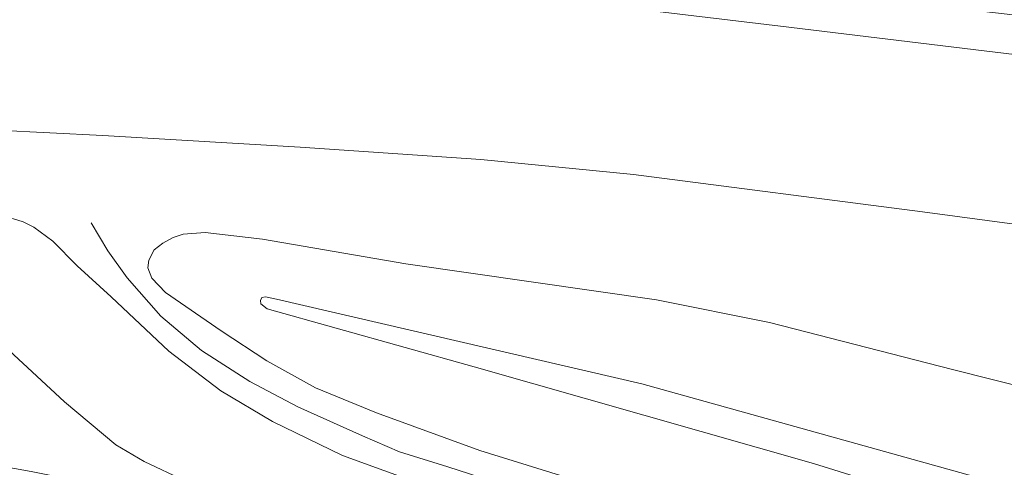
# Model space of a CAD drawing. Extents: x 126429 to 133038, y 413091 to 414846.
# Tile 75 of 256: x 127530 to 127581, y 413673 to 413696. Entities that reach past the tile are written whole.
import ezdxf

# ---------------------------------------------------------------- set-up
doc = ezdxf.new("R2010")
doc.units = 0
for name, color, linetype, lineweight in [('B-ME-GR-GRAS-GV', 60, 'Continuous', 13), ('B-ME-GW-OPHOGING_KRUIN-G', 90, 'Continuous', 18), ('B-ME-GW-TALUD_KRUIN-G', 90, 'Continuous', 18), ('B-ME-GW-TALUD_TEEN-G', 90, 'Continuous', 18)]:
    doc.layers.add(name, color=color, linetype=linetype, lineweight=lineweight)

msp = doc.modelspace()

# ---------------------------------------------------------------- linework, layer by layer
at = {"layer": 'B-ME-GR-GRAS-GV'}
for points in [[(127490.5915, 413707.1707, 5.9365), (127508.8398, 413704.998, 5.965), (127524.8121, 413703.145, 5.9745), (127539.8051, 413701.3475, 5.9935), (127557.3882, 413699.2737, 5.908), (127571.3354, 413697.5298, 5.984), (127581.1487, 413696.3801, 5.9175), (127597.0923, 413694.5058, 5.889), (127609.8555, 413692.831, 5.889), (127609.6008, 413690.7133, 5.8704), (127599.2425, 413692.0245, 5.893), (127585.5347, 413693.8146, 5.947), (127569.4077, 413695.7699, 5.938), (127553.6213, 413697.6627, 5.938), (127537.1639, 413699.6323, 5.965), (127524.3115, 413701.3274, 5.929), (127510.4447, 413702.8932, 5.929), (127497.2754, 413704.3199, 5.956)], [(127497.2754, 413704.3199, 5.956), (127510.4447, 413702.8932, 5.929), (127524.3115, 413701.3274, 5.929), (127537.1639, 413699.6323, 5.965), (127553.6213, 413697.6627, 5.938), (127569.4077, 413695.7699, 5.938), (127585.5347, 413693.8146, 5.947), (127599.2425, 413692.0245, 5.893), (127609.6008, 413690.7133, 5.8704), (127608.5181, 413681.7088, 2.7765), (127600.2817, 413682.799, 2.8385), (127586.5697, 413684.8489, 2.9435), (127576.7722, 413686.1602, 2.9285), (127561.7977, 413688.0897, 3.0035), (127553.8833, 413688.8711, 2.9885), (127544.5266, 413689.498, 2.9135), (127534.301, 413690.1095, 2.8835), (127526.04, 413690.5264, 2.7447), (127515.1372, 413691.8953, 2.668), (127501.3332, 413693.0756, 2.698), (127489.271, 413694.3931, 2.718)], [(127489.271, 413694.3931, 2.718), (127501.3332, 413693.0756, 2.698), (127515.1372, 413691.8953, 2.668), (127526.04, 413690.5264, 2.7447), (127534.301, 413690.1095, 2.8835), (127544.5266, 413689.498, 2.9135), (127553.8833, 413688.8711, 2.9885), (127561.7977, 413688.0897, 3.0035), (127576.7722, 413686.1602, 2.9285), (127586.5697, 413684.8489, 2.9435)], [(127494.1606, 413690.5439, 2.449), (127510.5543, 413688.358, 2.449), (127520.1539, 413687.257, 2.449), (127528.3264, 413686.0691, 2.449), (127529.6787, 413685.7984, 2.449), (127530.178, 413685.6292, 2.449), (127530.7328, 413685.3597, 2.449), (127531.7036, 413684.6409, 2.449), (127532.966, 413683.3616, 2.4775), (127534.7401, 413681.7584, 2.4775), (127537.7194, 413678.9357, 2.4205), (127540.4079, 413676.8975, 2.3825), (127543.096, 413675.3024, 2.392), (127546.712, 413673.5365, 2.392), (127553.1423, 413671.2173, 2.3635), (127562.1798, 413668.4575, 2.4015), (127574.3781, 413664.4172, 2.4015), (127584.7684, 413661.041, 2.468)], [(127584.7684, 413661.041, 2.468), (127574.3781, 413664.4172, 2.4015), (127562.1798, 413668.4575, 2.4015), (127553.1423, 413671.2173, 2.3635), (127546.712, 413673.5365, 2.392), (127543.096, 413675.3024, 2.392), (127540.4079, 413676.8975, 2.3825), (127537.7194, 413678.9357, 2.4205), (127534.7401, 413681.7584, 2.4775), (127532.966, 413683.3616, 2.4775), (127531.7036, 413684.6409, 2.449), (127530.7328, 413685.3597, 2.449), (127530.178, 413685.6292, 2.449), (127529.6787, 413685.7984, 2.449), (127528.3264, 413686.0691, 2.449), (127520.1539, 413687.257, 2.449), (127510.5543, 413688.358, 2.449), (127494.1606, 413690.5439, 2.449)], [(127494.0532, 413685.0517, 1.302), (127510.3464, 413682.984, 1.226), (127523.0372, 413681.913, 1.1975), (127525.0567, 413681.64, 1.1975), (127526.3893, 413681.178, 1.1785), (127527.7555, 413680.5463, 1.1785), (127529.4466, 413678.9742, 1.1785), (127532.3085, 413676.3187, 1.1785), (127534.9826, 413674.0922, 1.2545), (127536.4391, 413673.2419, 1.2165), (127538.5732, 413672.2311, 1.188), (127540.8739, 413671.2431, 1.15), (127543.6986, 413670.3948, 1.1785), (127550.7003, 413668.215, 1.15), (127542.6987, 413670.1532, 1.077), (127536.6426, 413671.5134, 1.086), (127530.5916, 413672.7125, 1.077), (127522.0407, 413674.2479, 1.032), (127515.9151, 413675.1931, 1.059), (127507.0009, 413676.7158, 1.095), (127499.8253, 413678.0718, 1.113)], [(127590.3533, 413654.4835, 1.1025), (127576.9952, 413659.4577, 1.1215), (127563.9891, 413663.5978, 1.0835), (127550.7003, 413668.215, 1.15), (127543.6986, 413670.3948, 1.1785), (127540.8739, 413671.2431, 1.15), (127538.5732, 413672.2311, 1.188), (127536.4391, 413673.2419, 1.2165), (127534.9826, 413674.0922, 1.2545), (127532.3085, 413676.3187, 1.1785), (127529.4466, 413678.9742, 1.1785), (127527.7555, 413680.5463, 1.1785), (127526.3893, 413681.178, 1.1785), (127525.0567, 413681.64, 1.1975), (127523.0372, 413681.913, 1.1975), (127510.3464, 413682.984, 1.226), (127494.0532, 413685.0517, 1.302)], [(127589.2176, 413675.2603, 2.3995), (127578.3271, 413677.9879, 2.467), (127568.8427, 413680.426, 2.512), (127562.9928, 413681.6044, 2.4895), (127549.9949, 413683.4618, 2.4445), (127542.5688, 413684.7431, 2.482), (127539.6067, 413685.0829, 2.4595), (127538.4627, 413684.9922, 2.4595), (127537.9549, 413684.8261, 2.482), (127537.4108, 413684.5371, 2.482), (127536.9582, 413684.1831, 2.482), (127536.6915, 413683.6582, 2.482), (127536.6329, 413683.2644, 2.482), (127536.8363, 413682.7188, 2.467), (127537.5454, 413681.9827, 2.437), (127540.437, 413679.9896, 2.3695), (127542.7934, 413678.4369, 2.377), (127545.3196, 413677.0522, 2.4595), (127548.4845, 413675.7596, 2.4895), (127553.8419, 413673.7956, 2.497), (127563.4171, 413670.8314, 2.467), (127574.3028, 413667.2403, 2.4745), (127586.3207, 413663.1348, 2.452)], [(127586.3207, 413663.1348, 2.452), (127574.3028, 413667.2403, 2.4745), (127563.4171, 413670.8314, 2.467), (127553.8419, 413673.7956, 2.497), (127548.4845, 413675.7596, 2.4895), (127545.3196, 413677.0522, 2.4595), (127542.7934, 413678.4369, 2.377), (127540.437, 413679.9896, 2.3695), (127537.5454, 413681.9827, 2.437), (127536.8363, 413682.7188, 2.467), (127536.6329, 413683.2644, 2.482), (127536.6915, 413683.6582, 2.482), (127536.9582, 413684.1831, 2.482), (127537.4108, 413684.5371, 2.482), (127537.9549, 413684.8261, 2.482), (127538.4627, 413684.9922, 2.4595), (127539.6067, 413685.0829, 2.4595), (127542.5688, 413684.7431, 2.482), (127549.9949, 413683.4618, 2.4445), (127562.9928, 413681.6044, 2.4895), (127568.8427, 413680.426, 2.512), (127578.3271, 413677.9879, 2.467), (127589.2176, 413675.2603, 2.3995)], [(127592.7249, 413668.8071, 1.04), (127580.19, 413672.243, 0.965), (127562.2365, 413677.2465, 1.3525), (127543.307, 413681.6341, 1.8025), (127542.7287, 413681.7596, 1.8025), (127542.5402, 413681.7161, 1.8025), (127542.4788, 413681.5737, 1.7775), (127542.4923, 413681.4006, 1.7775), (127542.8135, 413681.1344, 1.7775), (127553.539, 413678.1357, 1.44), (127571.1238, 413673.1279, 1.0775), (127589.4622, 413667.4137, 1.04)]]:
    msp.add_polyline3d(points, dxfattribs=at)
msp.add_polyline3d([(127592.7249, 413668.8071, 1.04), (127589.4622, 413667.4137, 1.04), (127571.1238, 413673.1279, 1.0775), (127553.539, 413678.1357, 1.44), (127542.8135, 413681.1344, 1.7775), (127542.4923, 413681.4006, 1.7775), (127542.4788, 413681.5737, 1.7775), (127542.5402, 413681.7161, 1.8025), (127542.7287, 413681.7596, 1.8025), (127543.307, 413681.6341, 1.8025), (127562.2365, 413677.2465, 1.3525), (127580.19, 413672.243, 0.965)], close=True, dxfattribs=at)
at = {"layer": 'B-ME-GW-OPHOGING_KRUIN-G'}
msp.add_polyline3d([(127605.3195, 413655.1087, 2.5572), (127602.0057, 413656.3938, 2.5065), (127594.0224, 413659.1624, 2.498), (127583.7456, 413662.6462, 2.498), (127574.8912, 413665.6112, 2.4385), (127565.7554, 413668.6294, 2.4895), (127557.8344, 413671.1211, 2.4895), (127552.1749, 413672.9553, 2.532), (127549.6801, 413673.7377, 2.515), (127547.7488, 413674.5571, 2.515), (127544.4003, 413676.0612, 2.481), (127541.9188, 413677.3731, 2.4045), (127539.4176, 413678.9829, 2.3875), (127537.3003, 413680.7607, 2.396), (127535.5616, 413682.7325, 2.4555), (127534.5669, 413684.1317, 2.481), (127533.7029, 413685.5832, 2.481)], dxfattribs=at)
at = {"layer": 'B-ME-GW-TALUD_KRUIN-G'}
for points in [[(127383.7811, 413712.7809, 5.929), (127384.9416, 413712.7387, 5.929), (127394.6477, 413712.3229, 5.938), (127406.9214, 413711.8475, 5.956), (127420.3552, 413711.4555, 5.938), (127430.0161, 413711.0174, 5.92), (127438.403, 413710.4966, 5.848), (127450.0433, 413709.5517, 5.866), (127462.921, 413708.3294, 5.92), (127474.5375, 413707.1594, 5.902), (127485.4357, 413705.8516, 5.938), (127497.2754, 413704.3199, 5.956), (127510.4447, 413702.8932, 5.929), (127524.3115, 413701.3274, 5.929), (127537.1639, 413699.6323, 5.965), (127553.6213, 413697.6627, 5.938), (127569.4077, 413695.7699, 5.938), (127585.5347, 413693.8146, 5.947), (127599.2425, 413692.0245, 5.893), (127609.6008, 413690.7133, 5.8704)], [(127605.1639, 413653.8124, 2.5295), (127597.1553, 413656.7143, 2.487), (127584.7684, 413661.041, 2.468), (127574.3781, 413664.4172, 2.4015), (127562.1798, 413668.4575, 2.4015), (127553.1423, 413671.2173, 2.3635), (127546.712, 413673.5365, 2.392), (127543.096, 413675.3024, 2.392), (127540.4079, 413676.8975, 2.3825), (127537.7194, 413678.9357, 2.4205), (127534.7401, 413681.7584, 2.4775), (127532.966, 413683.3616, 2.4775), (127531.7036, 413684.6409, 2.449), (127530.7328, 413685.3597, 2.449), (127530.178, 413685.6292, 2.449), (127529.6787, 413685.7984, 2.449), (127528.3264, 413686.0691, 2.449), (127520.1539, 413687.257, 2.449), (127510.5543, 413688.358, 2.449), (127494.1606, 413690.5439, 2.449)], [(127586.3207, 413663.1348, 2.452), (127574.3028, 413667.2403, 2.4745), (127563.4171, 413670.8314, 2.467), (127553.8419, 413673.7956, 2.497), (127548.4845, 413675.7596, 2.4895), (127545.3196, 413677.0522, 2.4595), (127542.7934, 413678.4369, 2.377), (127540.437, 413679.9896, 2.3695), (127537.5454, 413681.9827, 2.437), (127536.8363, 413682.7188, 2.467), (127536.6329, 413683.2644, 2.482), (127536.6915, 413683.6582, 2.482), (127536.9582, 413684.1831, 2.482), (127537.4108, 413684.5371, 2.482), (127537.9549, 413684.8261, 2.482), (127538.4627, 413684.9922, 2.4595), (127539.6067, 413685.0829, 2.4595), (127542.5688, 413684.7431, 2.482), (127549.9949, 413683.4618, 2.4445), (127562.9928, 413681.6044, 2.4895), (127568.8427, 413680.426, 2.512), (127578.3271, 413677.9879, 2.467), (127589.2176, 413675.2603, 2.3995)]]:
    msp.add_polyline3d(points, dxfattribs=at)
at = {"layer": 'B-ME-GW-TALUD_TEEN-G'}
for points in [[(127515.1372, 413691.8953, 2.668), (127526.04, 413690.5264, 2.7447), (127534.301, 413690.1095, 2.8835), (127544.5266, 413689.498, 2.9135), (127553.8833, 413688.8711, 2.9885), (127561.7977, 413688.0897, 3.0035), (127576.7722, 413686.1602, 2.9285), (127586.5697, 413684.8489, 2.9435), (127600.2817, 413682.799, 2.8385), (127608.5181, 413681.7088, 2.7765)], [(127494.0532, 413685.0517, 1.302), (127510.3464, 413682.984, 1.226), (127523.0372, 413681.913, 1.1975), (127525.0567, 413681.64, 1.1975), (127526.3893, 413681.178, 1.1785), (127527.7555, 413680.5463, 1.1785), (127529.4466, 413678.9742, 1.1785), (127532.3085, 413676.3187, 1.1785), (127534.9826, 413674.0922, 1.2545), (127536.4391, 413673.2419, 1.2165), (127538.5732, 413672.2311, 1.188), (127540.8739, 413671.2431, 1.15), (127543.6986, 413670.3948, 1.1785), (127550.7003, 413668.215, 1.15), (127563.9891, 413663.5978, 1.0835), (127576.9952, 413659.4577, 1.1215), (127590.3533, 413654.4835, 1.1025), (127601.0198, 413650.3132, 1.0915), (127603.6381, 413649.1768, 1.036), (127604.5429, 413648.6501, 1.036)], [(127606.1968, 413662.4059, 0.865), (127589.4622, 413667.4137, 1.04), (127571.1238, 413673.1279, 1.0775), (127553.539, 413678.1357, 1.44), (127542.8135, 413681.1344, 1.7775), (127542.4923, 413681.4006, 1.7775), (127542.4788, 413681.5737, 1.7775), (127542.5402, 413681.7161, 1.8025), (127542.7287, 413681.7596, 1.8025), (127543.307, 413681.6341, 1.8025), (127562.2365, 413677.2465, 1.3525), (127580.19, 413672.243, 0.965), (127592.7249, 413668.8071, 1.04), (127606.5503, 413665.3428, 1.036)]]:
    msp.add_polyline3d(points, dxfattribs=at)

doc.saveas('drawing.dxf')
